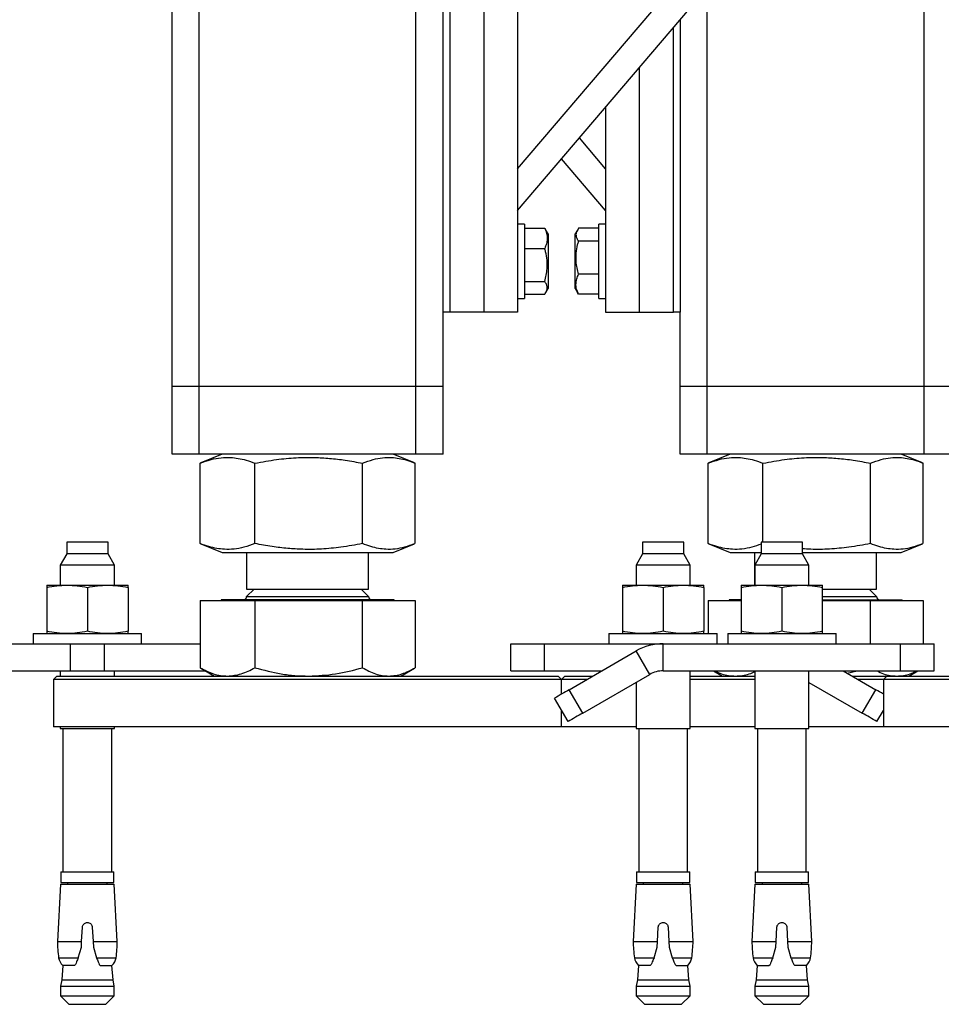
# Model space of a CAD drawing. Header units: millimetres. Extents: x 0 to 841, y 0 to 594.
# Tile 112 of 177: x 650 to 664, y 197 to 212. Entities that reach past the tile are written whole.
import ezdxf

# ---------------------------------------------------------------- set-up
doc = ezdxf.new("R2010")
doc.units = ezdxf.units.MM
doc.layers.add('TRAIT-FORT', color=4, linetype='Continuous', lineweight=25)

msp = doc.modelspace()

# ---------------------------------------------------------------- linework, layer by layer
at = {"layer": 'TRAIT-FORT', "color": 4, "linetype": 'Continuous', "lineweight": 25}
for p, q in [((652.662, 206.216), (652.662, 233.944)), ((653.062, 206.216), (653.062, 233.296)), ((656.262, 206.216), (656.262, 228.119)), ((656.662, 207.316), (656.662, 218.316)), ((656.762, 218.316), (656.762, 207.316)), ((657.262, 218.316), (657.262, 207.316)), ((657.762, 218.316), (657.762, 207.316)), ((657.762, 209.433), (663.587, 216.27)), ((657.762, 208.816), (663.807, 215.913)), ((663.762, 206.216), (663.762, 215.859)), ((660.562, 206.216), (660.562, 212.103)), ((660.162, 211.633), (660.162, 207.316)), ((660.062, 207.316), (660.062, 211.516)), ((659.562, 207.316), (659.562, 210.929)), ((659.062, 210.342), (659.062, 207.316)), ((659.062, 209.433), (658.675, 209.887)), ((659.062, 208.816), (658.412, 209.579)), ((657.862, 208.616), (657.762, 208.616)), ((657.862, 208.616), (657.862, 208.277)), ((657.862, 208.553), (658.162, 208.553)), ((658.162, 208.553), (658.177, 208.527)), ((658.212, 208.47), (658.178, 208.528)), ((658.646, 208.528), (658.612, 208.47)), ((658.962, 208.553), (658.663, 208.553)), ((659.062, 208.616), (658.962, 208.616)), ((658.962, 207.516), (658.962, 208.616)), ((658.212, 208.47), (658.212, 208.016)), ((658.612, 207.662), (658.612, 208.47)), ((658.962, 208.362), (658.663, 208.362)), ((657.862, 208.277), (657.862, 207.516)), ((657.862, 208.257), (658.162, 208.257)), ((658.212, 208.016), (658.212, 207.662)), ((658.962, 207.875), (658.663, 207.875)), ((657.862, 207.77), (658.162, 207.77)), ((658.178, 207.603), (658.212, 207.662)), ((658.612, 207.662), (658.646, 207.603)), ((657.762, 207.516), (657.862, 207.516)), ((657.862, 207.579), (658.162, 207.579)), ((658.663, 207.579), (658.647, 207.604)), ((658.962, 207.579), (658.663, 207.579)), ((658.962, 207.516), (659.062, 207.516)), ((656.662, 206.216), (656.662, 207.316)), ((656.762, 207.316), (656.662, 207.316)), ((657.262, 207.316), (656.762, 207.316)), ((657.762, 207.316), (657.262, 207.316)), ((659.062, 207.316), (659.562, 207.316)), ((659.562, 207.316), (660.062, 207.316)), ((660.162, 207.316), (660.062, 207.316)), ((660.162, 206.216), (660.162, 207.316)), ((653.062, 206.216), (652.662, 206.216)), ((652.662, 205.216), (652.662, 206.216)), ((656.262, 206.216), (653.062, 206.216)), ((653.062, 205.216), (653.062, 206.216)), ((656.662, 206.216), (656.262, 206.216)), ((656.262, 205.216), (656.262, 206.216)), ((656.662, 205.216), (656.662, 206.216)), ((660.562, 206.216), (660.162, 206.216)), ((660.162, 205.216), (660.162, 206.216)), ((663.762, 206.216), (660.562, 206.216)), ((660.562, 205.216), (660.562, 206.216)), ((664.162, 206.216), (663.762, 206.216)), ((663.762, 205.216), (663.762, 206.216)), ((653.062, 205.216), (652.662, 205.216)), ((656.262, 205.216), (653.062, 205.216)), ((653.401, 205.216), (653.086, 205.088)), ((656.239, 205.088), (655.924, 205.216)), ((656.662, 205.216), (656.262, 205.216)), ((660.562, 205.216), (660.162, 205.216)), ((663.762, 205.216), (660.562, 205.216)), ((660.9, 205.216), (660.585, 205.088)), ((663.739, 205.088), (663.423, 205.216)), ((664.162, 205.216), (663.762, 205.216)), ((653.086, 205.088), (653.074, 205.084)), ((653.074, 203.898), (653.074, 205.084)), ((653.885, 203.898), (653.885, 205.084)), ((655.473, 203.898), (655.473, 205.084)), ((656.249, 203.898), (656.249, 205.084)), ((660.587, 205.088), (660.575, 205.084)), ((660.575, 203.898), (660.575, 205.084)), ((661.385, 203.919), (661.385, 205.084)), ((662.973, 203.898), (662.973, 205.084)), ((663.75, 203.898), (663.75, 205.084)), ((651.106, 203.919), (651.106, 203.744)), ((651.716, 203.919), (651.106, 203.919)), ((651.716, 203.744), (651.716, 203.919)), ((653.074, 203.898), (653.086, 203.893)), ((653.086, 203.893), (653.401, 203.766)), ((655.924, 203.766), (656.239, 203.893)), ((659.606, 203.919), (659.606, 203.744)), ((660.216, 203.919), (659.606, 203.919)), ((660.216, 203.744), (660.216, 203.919)), ((660.575, 203.898), (660.587, 203.893)), ((660.585, 203.893), (660.9, 203.766)), ((661.358, 203.919), (661.358, 203.744)), ((661.968, 203.919), (661.358, 203.919)), ((661.968, 203.744), (661.968, 203.919)), ((663.423, 203.766), (663.739, 203.893)), ((651.106, 203.744), (651.01, 203.579)), ((651.716, 203.744), (651.106, 203.744)), ((651.811, 203.579), (651.716, 203.744)), ((653.401, 203.766), (654.045, 203.766)), ((653.762, 203.766), (653.762, 203.224)), ((654.045, 203.766), (655.924, 203.766)), ((655.562, 203.224), (655.562, 203.766)), ((659.606, 203.744), (659.511, 203.579)), ((660.216, 203.744), (659.606, 203.744)), ((660.311, 203.579), (660.216, 203.744)), ((660.9, 203.766), (661.358, 203.766)), ((661.262, 203.766), (661.262, 203.284)), ((661.358, 203.744), (661.264, 203.579)), ((661.968, 203.744), (661.358, 203.744)), ((661.968, 203.766), (663.423, 203.766)), ((662.063, 203.579), (661.968, 203.744)), ((663.062, 203.224), (663.062, 203.766)), ((651.01, 203.579), (651.01, 203.284)), ((651.811, 203.579), (651.01, 203.579)), ((651.811, 203.284), (651.811, 203.579)), ((659.511, 203.579), (659.511, 203.284)), ((660.311, 203.579), (659.511, 203.579)), ((660.311, 203.284), (660.311, 203.579)), ((661.264, 203.579), (661.264, 203.284)), ((662.063, 203.579), (661.264, 203.579)), ((662.063, 203.284), (662.063, 203.579)), ((650.81, 203.284), (651.111, 203.284)), ((651.111, 203.284), (651.711, 203.284)), ((651.711, 203.284), (652.011, 203.284)), ((659.31, 203.284), (659.611, 203.284)), ((659.611, 203.284), (660.211, 203.284)), ((660.211, 203.284), (660.511, 203.284)), ((661.064, 203.284), (661.363, 203.284)), ((661.363, 203.284), (661.963, 203.284)), ((661.963, 203.284), (662.264, 203.284)), ((650.81, 203.251), (650.81, 202.602)), ((651.411, 203.251), (651.411, 202.602)), ((652.011, 203.251), (652.011, 202.602)), ((653.871, 203.224), (653.762, 203.116)), ((653.762, 203.224), (655.562, 203.224)), ((655.562, 203.116), (655.454, 203.224)), ((659.31, 203.251), (659.31, 202.602)), ((659.911, 203.251), (659.911, 202.602)), ((660.511, 203.251), (660.511, 202.602)), ((661.064, 203.251), (661.064, 202.602)), ((661.663, 203.251), (661.663, 202.602)), ((662.264, 202.602), (662.264, 203.251)), ((662.264, 203.224), (663.062, 203.224)), ((663.062, 203.116), (662.954, 203.224)), ((653.074, 203.056), (653.074, 202.064)), ((653.074, 203.056), (653.885, 203.056)), ((653.385, 203.066), (653.385, 203.056)), ((655.94, 203.066), (653.385, 203.066)), ((653.762, 203.116), (655.562, 203.116)), ((653.885, 203.056), (653.885, 202.064)), ((653.885, 203.056), (655.473, 203.056)), ((655.473, 202.064), (655.473, 203.056)), ((655.473, 203.056), (656.249, 203.056)), ((655.94, 203.056), (655.94, 203.066)), ((656.249, 203.056), (656.249, 202.064)), ((660.575, 203.056), (660.575, 202.569)), ((660.575, 203.056), (661.064, 203.056)), ((660.884, 203.066), (660.884, 203.056)), ((661.064, 203.066), (660.884, 203.066)), ((662.264, 203.116), (663.062, 203.116)), ((662.264, 203.066), (663.44, 203.066)), ((662.264, 203.056), (662.973, 203.056)), ((662.973, 202.419), (662.973, 203.056)), ((662.973, 203.056), (663.75, 203.056)), ((663.44, 203.056), (663.44, 203.066)), ((663.75, 203.056), (663.75, 202.419)), ((650.611, 202.569), (650.611, 202.419)), ((650.611, 202.569), (652.21, 202.569)), ((652.21, 202.419), (652.21, 202.569)), ((659.111, 202.569), (659.111, 202.419)), ((659.111, 202.569), (660.71, 202.569)), ((660.71, 202.419), (660.71, 202.569)), ((660.864, 202.569), (660.864, 202.419)), ((660.864, 202.569), (662.464, 202.569)), ((662.464, 202.419), (662.464, 202.569)), ((647.663, 202.419), (651.164, 202.419)), ((651.164, 202.019), (651.164, 202.419)), ((651.164, 202.419), (651.663, 202.419)), ((651.663, 202.019), (651.663, 202.419)), ((651.663, 202.419), (653.074, 202.419)), ((657.661, 202.019), (657.661, 202.419)), ((657.661, 202.419), (658.161, 202.419)), ((658.161, 202.019), (658.161, 202.419)), ((658.161, 202.419), (659.913, 202.419)), ((659.913, 202.019), (659.913, 202.419)), ((659.913, 202.419), (663.413, 202.419)), ((663.413, 202.019), (663.413, 202.419)), ((663.413, 202.419), (663.913, 202.419)), ((663.913, 202.019), (663.913, 202.419)), ((658.524, 201.74), (659.513, 202.312)), ((659.713, 201.965), (659.513, 202.312)), ((647.663, 202.019), (651.164, 202.019)), ((651.01, 202.019), (651.01, 201.941)), ((651.164, 202.019), (651.663, 202.019)), ((651.663, 202.019), (653.152, 202.019)), ((651.811, 201.941), (651.811, 202.019)), ((653.086, 202.059), (653.074, 202.064)), ((653.085, 202.058), (653.287, 201.941)), ((656.037, 201.941), (656.24, 202.058)), ((657.661, 202.019), (658.161, 202.019)), ((658.161, 202.019), (659.006, 202.019)), ((658.724, 201.394), (659.713, 201.965)), ((659.913, 202.019), (663.413, 202.019)), ((660.311, 201.169), (660.311, 202.019)), ((660.652, 202.019), (660.787, 201.941)), ((661.264, 202.019), (661.264, 201.169)), ((662.063, 201.169), (662.063, 202.019)), ((662.568, 202.019), (663.05, 201.74)), ((662.627, 201.985), (662.776, 202.019)), ((663.413, 202.019), (663.913, 202.019)), ((663.537, 201.941), (663.672, 202.019)), ((650.962, 201.941), (650.912, 201.891)), ((650.912, 201.891), (650.912, 201.191)), ((658.412, 201.891), (650.912, 201.891)), ((650.962, 201.941), (658.362, 201.941)), ((658.412, 201.891), (658.362, 201.941)), ((658.462, 201.941), (658.412, 201.891)), ((658.412, 201.676), (658.412, 201.891)), ((658.785, 201.891), (658.412, 201.891)), ((658.462, 201.941), (658.871, 201.941)), ((659.511, 201.848), (659.511, 201.169)), ((660.311, 201.941), (661.264, 201.941)), ((661.264, 201.891), (660.311, 201.891)), ((662.063, 201.848), (662.85, 201.394)), ((662.703, 201.941), (663.212, 201.941)), ((663.162, 201.891), (662.789, 201.891)), ((663.212, 201.941), (663.162, 201.891)), ((663.162, 201.891), (663.162, 201.191)), ((665.347, 201.891), (663.162, 201.891)), ((663.212, 201.941), (665.367, 201.941)), ((658.724, 201.394), (658.524, 201.74)), ((662.85, 201.394), (663.05, 201.74)), ((658.507, 201.269), (658.307, 201.615)), ((658.412, 201.191), (658.412, 201.434)), ((663.067, 201.269), (663.162, 201.434)), ((658.07, 201.191), (650.912, 201.191)), ((651.01, 201.191), (651.01, 201.169)), ((651.01, 201.169), (651.811, 201.169)), ((651.051, 201.169), (651.051, 199.049)), ((651.771, 199.049), (651.771, 201.169)), ((651.811, 201.169), (651.811, 201.191)), ((658.412, 201.191), (658.07, 201.191)), ((659.511, 201.191), (658.412, 201.191)), ((659.511, 201.169), (660.311, 201.169)), ((659.551, 201.169), (659.551, 199.049)), ((660.271, 199.049), (660.271, 201.169)), ((661.264, 201.191), (660.311, 201.191)), ((661.264, 201.169), (662.063, 201.169)), ((661.303, 201.169), (661.303, 199.049)), ((662.023, 199.049), (662.023, 201.169)), ((663.162, 201.191), (662.063, 201.191)), ((670.662, 201.191), (663.162, 201.191)), ((651.018, 199.049), (651.018, 198.894)), ((651.018, 199.049), (651.803, 199.049)), ((651.803, 198.894), (651.803, 199.049)), ((659.518, 199.049), (659.518, 198.894)), ((659.518, 199.049), (660.303, 199.049)), ((660.303, 198.894), (660.303, 199.049)), ((661.271, 199.049), (661.271, 198.894)), ((661.271, 199.049), (662.056, 199.049)), ((662.056, 198.894), (662.056, 199.049)), ((651.013, 198.869), (650.968, 198.023)), ((651.013, 198.869), (651.808, 198.869)), ((651.018, 198.894), (651.803, 198.894)), ((651.118, 198.894), (651.118, 198.869)), ((651.703, 198.869), (651.703, 198.894)), ((651.853, 198.023), (651.808, 198.869)), ((659.513, 198.869), (659.468, 198.023)), ((659.513, 198.869), (660.309, 198.869)), ((659.518, 198.894), (660.303, 198.894)), ((659.618, 198.894), (659.618, 198.869)), ((660.203, 198.869), (660.203, 198.894)), ((660.353, 198.023), (660.309, 198.869)), ((661.265, 198.869), (661.221, 198.023)), ((661.265, 198.869), (662.062, 198.869)), ((661.271, 198.894), (662.056, 198.894)), ((661.371, 198.894), (661.371, 198.869)), ((661.956, 198.869), (661.956, 198.894)), ((662.106, 198.023), (662.062, 198.869)), ((651.326, 198.023), (651.338, 198.234)), ((651.484, 198.234), (651.495, 198.023)), ((659.827, 198.023), (659.838, 198.234)), ((659.984, 198.234), (659.995, 198.023)), ((661.579, 198.023), (661.59, 198.234)), ((661.737, 198.234), (661.747, 198.023)), ((650.968, 198.023), (651.326, 198.023)), ((651.275, 197.781), (651.322, 197.936)), ((651.322, 197.936), (651.326, 198.023)), ((651.495, 198.023), (651.499, 197.936)), ((651.495, 198.023), (651.853, 198.023)), ((651.499, 197.936), (651.546, 197.781)), ((659.468, 198.023), (659.827, 198.023)), ((659.776, 197.781), (659.822, 197.936)), ((659.822, 197.936), (659.827, 198.023)), ((659.995, 198.023), (659.999, 197.936)), ((659.995, 198.023), (660.353, 198.023)), ((659.999, 197.936), (660.046, 197.781)), ((661.221, 198.023), (661.579, 198.023)), ((661.528, 197.781), (661.575, 197.936)), ((661.575, 197.936), (661.579, 198.023)), ((661.747, 198.023), (661.752, 197.936)), ((661.747, 198.023), (662.106, 198.023)), ((661.752, 197.936), (661.798, 197.781)), ((650.986, 197.781), (651.275, 197.781)), ((651.546, 197.781), (651.835, 197.781)), ((659.486, 197.781), (659.776, 197.781)), ((660.046, 197.781), (660.336, 197.781)), ((661.238, 197.781), (661.528, 197.781)), ((661.798, 197.781), (662.088, 197.781)), ((651.047, 197.665), (651.032, 197.454)), ((651.22, 197.665), (651.047, 197.665)), ((651.22, 197.665), (651.236, 197.684)), ((651.586, 197.684), (651.602, 197.665)), ((651.602, 197.665), (651.774, 197.665)), ((651.79, 197.454), (651.774, 197.665)), ((659.547, 197.665), (659.532, 197.454)), ((659.72, 197.665), (659.547, 197.665)), ((659.72, 197.665), (659.736, 197.684)), ((660.086, 197.684), (660.102, 197.665)), ((660.102, 197.665), (660.274, 197.665)), ((660.29, 197.454), (660.274, 197.665)), ((661.3, 197.665), (661.284, 197.454)), ((661.3, 197.665), (661.473, 197.665)), ((661.473, 197.665), (661.489, 197.684)), ((661.838, 197.684), (661.854, 197.665)), ((662.027, 197.665), (661.854, 197.665)), ((662.042, 197.454), (662.027, 197.665)), ((651.032, 197.454), (651.013, 197.363)), ((651.032, 197.454), (651.79, 197.454)), ((651.808, 197.363), (651.79, 197.454)), ((659.532, 197.454), (659.513, 197.363)), ((659.532, 197.454), (660.29, 197.454)), ((660.308, 197.363), (660.29, 197.454)), ((661.284, 197.454), (661.266, 197.363)), ((661.284, 197.454), (662.042, 197.454)), ((662.061, 197.363), (662.042, 197.454)), ((651.013, 197.363), (651.013, 197.219)), ((651.013, 197.363), (651.808, 197.363)), ((651.808, 197.219), (651.808, 197.363)), ((659.513, 197.363), (659.513, 197.219)), ((659.513, 197.363), (660.308, 197.363)), ((660.308, 197.219), (660.308, 197.363)), ((661.266, 197.363), (661.266, 197.219)), ((661.266, 197.363), (662.061, 197.363)), ((662.061, 197.219), (662.061, 197.363)), ((651.013, 197.219), (651.139, 197.094)), ((651.013, 197.219), (651.808, 197.219)), ((651.683, 197.094), (651.808, 197.219)), ((659.513, 197.219), (659.638, 197.094)), ((659.513, 197.219), (660.308, 197.219)), ((660.183, 197.094), (660.308, 197.219)), ((661.266, 197.219), (661.391, 197.094)), ((661.266, 197.219), (662.061, 197.219)), ((661.936, 197.094), (662.061, 197.219)), ((651.139, 197.094), (651.683, 197.094)), ((659.638, 197.094), (660.183, 197.094)), ((661.391, 197.094), (661.936, 197.094))]:
    msp.add_line(p, q, dxfattribs=at)
for centre, radius, start, end in [((653.712, 203.116), 0.05, 270, 360), ((655.612, 203.116), 0.05, 180, 270), ((663.112, 203.116), 0.05, 180, 270), ((659.913, 201.619), 0.8, 90, 120), ((659.913, 201.619), 0.4, 90, 120), ((679.052, 165.907), 41.296, 119.8077, 120.1548), ((659.764, 195.929), 6.676, 59.4053, 60.5097), ((679.662, 164.85), 42.118, 119.8111, 120.1514), ((641.912, 164.85), 42.118, 59.8486, 60.1889), ((653.732, 198.102), 2.765, 181.6416, 186.6689), ((649.089, 198.102), 2.765, 353.3311, 358.3584), ((662.232, 198.102), 2.765, 181.6416, 186.6689), ((657.589, 198.102), 2.765, 353.3311, 358.3584), ((663.985, 198.102), 2.765, 181.6416, 186.6689), ((659.342, 198.102), 2.765, 353.3311, 358.3584), ((651.184, 197.812), 0.2, 188.7137, 226.9395), ((651.637, 197.812), 0.2, 313.0605, 351.2863), ((659.684, 197.812), 0.2, 188.7137, 226.9395), ((660.137, 197.812), 0.2, 313.0605, 351.2863), ((661.437, 197.812), 0.2, 188.7137, 226.9395), ((661.89, 197.812), 0.2, 313.0605, 351.2863)]:
    msp.add_arc(centre, radius, start, end, dxfattribs=at)
for points, knots in [([(658.162, 208.553), (658.173, 208.527), (658.194, 208.475), (658.203, 208.398), (658.191, 208.325), (658.172, 208.28), (658.162, 208.257)], [0, 0, 0, 0, 0.264332, 0.534964, 0.765393, 1, 1, 1, 1]), ([(658.663, 208.553), (658.652, 208.536), (658.629, 208.503), (658.621, 208.453), (658.633, 208.406), (658.653, 208.376), (658.663, 208.362)], [0, 0, 0, 0, 0.264711, 0.535001, 0.765283, 1, 1, 1, 1]), ([(658.663, 207.875), (658.647, 207.937), (658.622, 208.039), (658.625, 208.188), (658.641, 208.288), (658.658, 208.345), (658.663, 208.362)], [0, 0, 0, 0, 0.38548, 0.63754, 0.896292, 1, 1, 1, 1]), ([(658.162, 207.77), (658.177, 207.832), (658.202, 207.934), (658.2, 208.083), (658.182, 208.183), (658.167, 208.24), (658.162, 208.257)], [0, 0, 0, 0, 0.3855053, 0.6377132, 0.8966415, 1, 1, 1, 1]), ([(658.663, 207.579), (658.652, 207.605), (658.629, 207.656), (658.621, 207.733), (658.633, 207.807), (658.653, 207.852), (658.663, 207.875)], [0, 0, 0, 0, 0.264574, 0.534838, 0.765264, 1, 1, 1, 1]), ([(658.162, 207.579), (658.173, 207.595), (658.194, 207.629), (658.203, 207.679), (658.191, 207.726), (658.172, 207.755), (658.162, 207.77)], [0, 0, 0, 0, 0.2645427, 0.5352151, 0.765656, 1, 1, 1, 1]), ([(653.074, 205.084), (653.129, 205.104), (653.231, 205.141), (653.382, 205.168), (653.516, 205.172), (653.64, 205.158), (653.76, 205.13), (653.842, 205.1), (653.885, 205.084)], [0, 0, 0, 0, 0.202242, 0.382659, 0.555366, 0.692988, 0.838885, 1, 1, 1, 1]), ([(653.885, 205.084), (653.991, 205.104), (654.191, 205.141), (654.487, 205.168), (654.748, 205.172), (654.991, 205.158), (655.227, 205.13), (655.388, 205.1), (655.473, 205.084)], [0, 0, 0, 0, 0.201735, 0.382371, 0.555073, 0.692684, 0.838718, 1, 1, 1, 1]), ([(655.473, 205.084), (655.525, 205.104), (655.622, 205.141), (655.768, 205.168), (655.896, 205.172), (656.015, 205.158), (656.129, 205.13), (656.208, 205.1), (656.249, 205.084)], [0, 0, 0, 0, 0.201985, 0.382748, 0.555353, 0.693032, 0.838753, 1, 1, 1, 1]), ([(660.575, 205.084), (660.629, 205.104), (660.731, 205.141), (660.882, 205.168), (661.015, 205.172), (661.139, 205.158), (661.259, 205.13), (661.342, 205.1), (661.385, 205.084)], [0, 0, 0, 0, 0.20205, 0.382805, 0.555259, 0.692965, 0.838846, 1, 1, 1, 1]), ([(661.385, 205.084), (661.491, 205.104), (661.692, 205.141), (661.987, 205.168), (662.249, 205.172), (662.492, 205.158), (662.727, 205.13), (662.888, 205.1), (662.973, 205.084)], [0, 0, 0, 0, 0.202206, 0.382842, 0.555545, 0.693157, 0.838717, 1, 1, 1, 1]), ([(662.973, 205.084), (663.024, 205.104), (663.122, 205.141), (663.267, 205.168), (663.395, 205.172), (663.514, 205.158), (663.63, 205.13), (663.709, 205.1), (663.75, 205.084)], [0, 0, 0, 0, 0.201939, 0.382659, 0.555224, 0.692871, 0.838842, 1, 1, 1, 1]), ([(653.885, 203.898), (653.831, 203.878), (653.728, 203.841), (653.578, 203.813), (653.444, 203.809), (653.32, 203.824), (653.2, 203.851), (653.117, 203.882), (653.074, 203.898)], [0, 0, 0, 0, 0.202242, 0.382762, 0.555366, 0.692988, 0.838885, 1, 1, 1, 1]), ([(655.473, 203.898), (655.367, 203.878), (655.166, 203.841), (654.871, 203.813), (654.609, 203.809), (654.366, 203.824), (654.13, 203.851), (653.969, 203.882), (653.885, 203.898)], [0, 0, 0, 0, 0.202205, 0.382841, 0.555543, 0.693154, 0.839188, 1, 1, 1, 1]), ([(656.237, 203.893), (656.19, 203.875), (656.096, 203.84), (655.955, 203.814), (655.827, 203.809), (655.708, 203.824), (655.592, 203.851), (655.514, 203.882), (655.473, 203.898)], [0, 0, 0, 0, 0.18925, 0.372897, 0.548256, 0.688131, 0.836518, 1, 1, 1, 1]), ([(661.358, 203.889), (661.313, 203.873), (661.22, 203.839), (661.077, 203.814), (660.944, 203.809), (660.82, 203.824), (660.7, 203.851), (660.618, 203.882), (660.575, 203.898)], [0, 0, 0, 0, 0.174784, 0.361756, 0.540091, 0.682441, 0.83335, 1, 1, 1, 1]), ([(662.973, 203.898), (662.866, 203.878), (662.666, 203.841), (662.371, 203.814), (662.141, 203.808), (662.009, 203.817), (661.968, 203.82)], [0, 0, 0, 0, 0.320191, 0.606225, 0.878942, 1, 1, 1, 1]), ([(663.738, 203.893), (663.69, 203.875), (663.595, 203.84), (663.455, 203.813), (663.327, 203.809), (663.207, 203.824), (663.093, 203.851), (663.014, 203.882), (662.973, 203.898)], [0, 0, 0, 0, 0.189482, 0.372841, 0.54815, 0.688223, 0.836279, 1, 1, 1, 1]), ([(650.81, 203.251), (650.86, 203.26), (650.959, 203.279), (651.06, 203.282), (651.111, 203.284)], [0, 0, 0, 0, 0.497394, 1, 1, 1, 1]), ([(650.81, 203.284), (650.81, 203.282), (650.81, 203.279), (650.81, 203.26), (650.81, 203.251)], [0, 0, 0, 0, 0.497842, 1, 1, 1, 1]), ([(651.111, 203.284), (651.161, 203.282), (651.262, 203.279), (651.361, 203.26), (651.411, 203.251)], [0, 0, 0, 0, 0.49683, 1, 1, 1, 1]), ([(651.411, 203.251), (651.46, 203.26), (651.56, 203.279), (651.66, 203.282), (651.711, 203.284)], [0, 0, 0, 0, 0.4982687, 1, 1, 1, 1]), ([(651.711, 203.284), (651.761, 203.282), (651.862, 203.279), (651.961, 203.26), (652.011, 203.251)], [0, 0, 0, 0, 0.4987836, 1, 1, 1, 1]), ([(652.011, 203.251), (652.011, 203.26), (652.011, 203.279), (652.011, 203.282), (652.011, 203.284)], [0, 0, 0, 0, 0.498035, 1, 1, 1, 1]), ([(659.31, 203.251), (659.36, 203.26), (659.459, 203.279), (659.56, 203.282), (659.611, 203.284)], [0, 0, 0, 0, 0.4972582, 1, 1, 1, 1]), ([(659.31, 203.284), (659.31, 203.282), (659.31, 203.279), (659.31, 203.26), (659.31, 203.251)], [0, 0, 0, 0, 0.497842, 1, 1, 1, 1]), ([(659.611, 203.284), (659.661, 203.282), (659.761, 203.279), (659.861, 203.26), (659.911, 203.251)], [0, 0, 0, 0, 0.496897, 1, 1, 1, 1]), ([(659.911, 203.251), (659.96, 203.26), (660.06, 203.279), (660.16, 203.282), (660.211, 203.284)], [0, 0, 0, 0, 0.4982007, 1, 1, 1, 1]), ([(660.211, 203.284), (660.261, 203.282), (660.362, 203.279), (660.461, 203.26), (660.511, 203.251)], [0, 0, 0, 0, 0.4987836, 1, 1, 1, 1]), ([(660.511, 203.251), (660.511, 203.26), (660.511, 203.279), (660.511, 203.282), (660.511, 203.284)], [0, 0, 0, 0, 0.498307, 1, 1, 1, 1]), ([(661.064, 203.251), (661.113, 203.26), (661.212, 203.279), (661.313, 203.282), (661.363, 203.284)], [0, 0, 0, 0, 0.4982007, 1, 1, 1, 1]), ([(661.064, 203.284), (661.064, 203.282), (661.064, 203.279), (661.064, 203.26), (661.064, 203.251)], [0, 0, 0, 0, 0.4981161, 1, 1, 1, 1]), ([(661.363, 203.284), (661.414, 203.282), (661.514, 203.279), (661.614, 203.26), (661.663, 203.251)], [0, 0, 0, 0, 0.4987836, 1, 1, 1, 1]), ([(661.663, 203.251), (661.713, 203.26), (661.812, 203.279), (661.913, 203.282), (661.963, 203.284)], [0, 0, 0, 0, 0.498473, 1, 1, 1, 1]), ([(661.963, 203.284), (662.013, 203.282), (662.114, 203.279), (662.214, 203.26), (662.264, 203.251)], [0, 0, 0, 0, 0.4978484, 1, 1, 1, 1]), ([(662.264, 203.251), (662.264, 203.26), (662.264, 203.279), (662.264, 203.282), (662.264, 203.284)], [0, 0, 0, 0, 0.4980351, 1, 1, 1, 1]), ([(651.111, 202.569), (651.061, 202.57), (650.96, 202.574), (650.86, 202.593), (650.81, 202.602)], [0, 0, 0, 0, 0.497855, 1, 1, 1, 1]), ([(650.81, 202.602), (650.81, 202.593), (650.81, 202.574), (650.81, 202.57), (650.81, 202.569)], [0, 0, 0, 0, 0.498035, 1, 1, 1, 1]), ([(651.411, 202.602), (651.361, 202.593), (651.262, 202.574), (651.162, 202.57), (651.111, 202.569)], [0, 0, 0, 0, 0.4982687, 1, 1, 1, 1]), ([(651.711, 202.569), (651.661, 202.57), (651.56, 202.574), (651.461, 202.593), (651.411, 202.602)], [0, 0, 0, 0, 0.4987223, 1, 1, 1, 1]), ([(652.011, 202.602), (651.961, 202.593), (651.862, 202.574), (651.761, 202.57), (651.711, 202.569)], [0, 0, 0, 0, 0.498337, 1, 1, 1, 1]), ([(652.011, 202.569), (652.011, 202.57), (652.011, 202.574), (652.011, 202.593), (652.011, 202.602)], [0, 0, 0, 0, 0.497848, 1, 1, 1, 1]), ([(659.611, 202.569), (659.561, 202.57), (659.46, 202.574), (659.36, 202.593), (659.31, 202.602)], [0, 0, 0, 0, 0.497855, 1, 1, 1, 1]), ([(659.31, 202.602), (659.31, 202.593), (659.31, 202.574), (659.31, 202.57), (659.31, 202.569)], [0, 0, 0, 0, 0.498307, 1, 1, 1, 1]), ([(659.911, 202.602), (659.861, 202.593), (659.762, 202.574), (659.661, 202.57), (659.611, 202.569)], [0, 0, 0, 0, 0.4982007, 1, 1, 1, 1]), ([(660.211, 202.569), (660.16, 202.57), (660.06, 202.574), (659.961, 202.593), (659.911, 202.602)], [0, 0, 0, 0, 0.4987901, 1, 1, 1, 1]), ([(660.511, 202.602), (660.461, 202.593), (660.362, 202.574), (660.261, 202.57), (660.211, 202.569)], [0, 0, 0, 0, 0.4982007, 1, 1, 1, 1]), ([(660.511, 202.569), (660.511, 202.57), (660.511, 202.574), (660.511, 202.593), (660.511, 202.602)], [0, 0, 0, 0, 0.497848, 1, 1, 1, 1]), ([(661.363, 202.569), (661.313, 202.57), (661.213, 202.574), (661.113, 202.593), (661.064, 202.602)], [0, 0, 0, 0, 0.4987901, 1, 1, 1, 1]), ([(661.064, 202.602), (661.064, 202.593), (661.064, 202.574), (661.064, 202.57), (661.064, 202.569)], [0, 0, 0, 0, 0.4980351, 1, 1, 1, 1]), ([(661.663, 202.602), (661.614, 202.593), (661.515, 202.574), (661.414, 202.57), (661.363, 202.569)], [0, 0, 0, 0, 0.498473, 1, 1, 1, 1]), ([(661.963, 202.569), (661.913, 202.57), (661.813, 202.574), (661.713, 202.593), (661.663, 202.602)], [0, 0, 0, 0, 0.496903, 1, 1, 1, 1]), ([(662.264, 202.602), (662.214, 202.593), (662.115, 202.574), (662.014, 202.57), (661.963, 202.569)], [0, 0, 0, 0, 0.4972582, 1, 1, 1, 1]), ([(662.264, 202.569), (662.264, 202.57), (662.264, 202.574), (662.264, 202.593), (662.264, 202.602)], [0, 0, 0, 0, 0.498123, 1, 1, 1, 1]), ([(653.074, 202.064), (653.14, 202.03), (653.24, 201.98), (653.376, 201.946), (653.445, 201.943), (653.48, 201.941)], [0, 0, 0, 0, 0.495334, 0.747658, 1, 1, 1, 1]), ([(653.48, 201.941), (653.548, 201.947), (653.685, 201.96), (653.818, 202.029), (653.885, 202.064)], [0, 0, 0, 0, 0.494169, 1, 1, 1, 1]), ([(653.885, 202.064), (654.014, 202.03), (654.208, 201.98), (654.475, 201.946), (654.611, 201.943), (654.679, 201.941)], [0, 0, 0, 0, 0.494775, 0.747757, 1, 1, 1, 1]), ([(654.679, 201.941), (654.812, 201.947), (655.081, 201.96), (655.341, 202.029), (655.473, 202.064)], [0, 0, 0, 0, 0.494048, 1, 1, 1, 1]), ([(655.473, 202.064), (655.536, 202.03), (655.631, 201.98), (655.762, 201.946), (655.828, 201.943), (655.861, 201.941)], [0, 0, 0, 0, 0.495101, 0.747877, 1, 1, 1, 1]), ([(655.861, 201.941), (655.926, 201.947), (656.058, 201.959), (656.185, 202.029), (656.249, 202.064)], [0, 0, 0, 0, 0.494736, 1, 1, 1, 1]), ([(660.675, 202.019), (660.707, 202.003), (660.773, 201.97), (660.876, 201.947), (660.945, 201.943), (660.98, 201.941)], [0, 0, 0, 0, 0.327565, 0.663838, 1, 1, 1, 1]), ([(660.98, 201.941), (661.048, 201.945), (661.144, 201.951), (661.237, 201.996), (661.264, 202.009)], [0, 0, 0, 0, 0.7098274, 1, 1, 1, 1]), ([(663.069, 202.019), (663.1, 202.003), (663.164, 201.97), (663.262, 201.947), (663.328, 201.943), (663.361, 201.941)], [0, 0, 0, 0, 0.327932, 0.663957, 1, 1, 1, 1]), ([(663.361, 201.941), (663.426, 201.945), (663.525, 201.952), (663.621, 202.002), (663.653, 202.019)], [0, 0, 0, 0, 0.660104, 1, 1, 1, 1]), ([(651.338, 198.234), (651.339, 198.242), (651.342, 198.258), (651.357, 198.278), (651.376, 198.294), (651.396, 198.3), (651.415, 198.301), (651.435, 198.298), (651.458, 198.286), (651.474, 198.267), (651.482, 198.249), (651.484, 198.237), (651.484, 198.234)], [0, 0, 0, 0, 0.112344, 0.225308, 0.336715, 0.451181, 0.500519, 0.611149, 0.726922, 0.839304, 0.953752, 1, 1, 1, 1]), ([(659.838, 198.234), (659.839, 198.242), (659.842, 198.258), (659.857, 198.278), (659.876, 198.294), (659.895, 198.3), (659.916, 198.301), (659.936, 198.298), (659.958, 198.286), (659.974, 198.267), (659.982, 198.249), (659.984, 198.237), (659.984, 198.234)], [0, 0, 0, 0, 0.112299, 0.225204, 0.336591, 0.451011, 0.500328, 0.61437, 0.727014, 0.839372, 0.95377, 1, 1, 1, 1]), ([(661.59, 198.234), (661.592, 198.242), (661.595, 198.258), (661.609, 198.279), (661.629, 198.294), (661.648, 198.3), (661.668, 198.301), (661.688, 198.298), (661.71, 198.286), (661.727, 198.267), (661.735, 198.249), (661.736, 198.237), (661.737, 198.234)], [0, 0, 0, 0, 0.112254, 0.225133, 0.339212, 0.450268, 0.49956, 0.613545, 0.726134, 0.840773, 0.953768, 1, 1, 1, 1]), ([(651.275, 197.781), (651.267, 197.76), (651.254, 197.723), (651.241, 197.695), (651.236, 197.684)], [0, 0, 0, 0, 0.592455, 1, 1, 1, 1]), ([(651.546, 197.781), (651.554, 197.76), (651.568, 197.723), (651.581, 197.695), (651.586, 197.684)], [0, 0, 0, 0, 0.59327, 1, 1, 1, 1]), ([(659.776, 197.781), (659.767, 197.76), (659.753, 197.723), (659.741, 197.695), (659.736, 197.684)], [0, 0, 0, 0, 0.593533, 1, 1, 1, 1]), ([(660.046, 197.781), (660.054, 197.76), (660.068, 197.723), (660.081, 197.695), (660.086, 197.684)], [0, 0, 0, 0, 0.593533, 1, 1, 1, 1]), ([(661.528, 197.781), (661.52, 197.76), (661.506, 197.723), (661.494, 197.695), (661.489, 197.684)], [0, 0, 0, 0, 0.59327, 1, 1, 1, 1]), ([(661.798, 197.781), (661.807, 197.76), (661.821, 197.723), (661.833, 197.695), (661.838, 197.684)], [0, 0, 0, 0, 0.59327, 1, 1, 1, 1])]:
    msp.add_open_spline(points, degree=3, knots=knots, dxfattribs=at)

doc.saveas('drawing.dxf')
